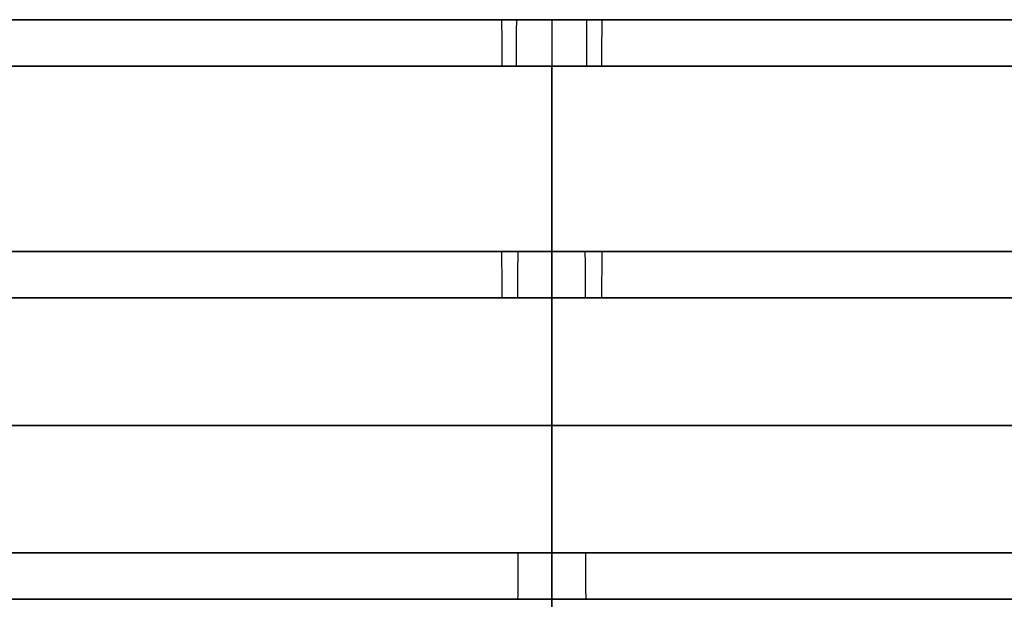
# Model space of a CAD drawing. Header units: centimetres. Extents: x -10 to 8.9, y -34.1 to -8.
# Tile 253 of 256: x 5.221 to 5.645, y -8.255 to -8.005. Entities that reach past the tile are written whole.
import ezdxf

# ---------------------------------------------------------------- set-up
doc = ezdxf.new("R2010")
doc.units = ezdxf.units.CM
doc.layers.add('Default', color=7, linetype='Continuous', true_color=0x000000)

msp = doc.modelspace()

# ---------------------------------------------------------------- linework, layer by layer
at = {"layer": 'Default'}
for p, q in [((5.45, -8.005, 1.415), (5.45, -9.635, 1.415)), ((5.45, -8.005, 1.415), (5.45, -8.005, 1.67)), ((5.45, -8.005, 5.23), (5.45, -8.005, 5.485)), ((5.45, -8.005, 5.485), (5.45, -9.635, 5.485)), ((5.45, -8.005, 1.67), (5.45, -9.585, 1.67)), ((5.45, -8.005, 5.23), (5.45, -9.585, 5.23)), ((5.45, -8.005, -0.005), (5.45, -8.005, 0.205)), ((5.45, -8.005, 6.695), (5.45, -8.005, 6.905)), ((5.45, -8.485, 6.675), (5.45, -8.025, 6.675)), ((5.45, -8.685, -0.025), (5.45, -8.025, -0.025)), ((5.45, -8.685, 6.925), (5.45, -8.025, 6.925)), ((5.45, -8.485, 0.225), (5.45, -8.025, 0.225)), ((5.45, -8.105, 1.02), (5.45, -8.105, 1.38)), ((5.45, -8.105, 5.52), (5.45, -8.105, 5.88))]:
    msp.add_line(p, q, dxfattribs=at)
at = {"layer": 'Default', "extrusion": (0, 1, 0)}
for centre, radius, start, end in [((-5.45, 3.45, -8.005), 3.455, 0, 180), ((-5.45, 3.45, -8.005), 3.455, 180, 0), ((-5.45, 3.45, -8.005), 3.455, 180, 0), ((-5.45, 3.45, -8.005), 3.245, 0, 180), ((-5.45, 3.45, -8.005), 2.035, 0, 180), ((-5.45, 3.45, -8.025), 3.475, 0, 180), ((-5.45, 3.45, -8.025), 3.475, 180, 0), ((-5.45, 3.45, -8.105), 2.43, 270, 90), ((-5.45, 3.45, -8.105), 2.07, 270, 90), ((-5.45, 3.45, -8.105), 2.07, 90, 270), ((-5.45, 3.45, -8.105), 2.43, 90, 270), ((-5.45, 3.45, -8.125), 2.45, 270, 90), ((-5.45, 3.45, -8.125), 2.45, 90, 270), ((-5.45, 3.45, -8.18), 2.05, 270, 90), ((-5.45, 3.45, -8.18), 2.05, 90, 270), ((-5.45, 3.45, -8.235), 2.05, 270, 90), ((-5.45, 3.45, -8.235), 2.05, 90, 270), ((-5.45, 3.45, -8.255), 3.225, 0, 180), ((-5.45, 3.45, -8.255), 3.225, 180, 0), ((-5.45, 3.45, -8.255), 2.07, 270, 90), ((-5.45, 3.45, -8.255), 2.255, 90, 270), ((-5.45, 3.45, -8.255), 2.07, 90, 270)]:
    msp.add_arc(centre, radius, start, end, dxfattribs=at)
at = {"layer": 'Default', "extrusion": (0, -1, 0)}
for centre, radius, start, end in [((5.45, 3.45, 8.005), 3.245, 180, 0), ((5.45, 3.45, 8.005), 2.035, 180, 0), ((5.45, 3.45, 8.005), 1.78, 180, 0), ((5.45, 3.45, 8.005), 1.78, 0, 180), ((5.45, 3.45, 8.025), 3.225, 0, 180), ((5.45, 3.45, 8.025), 3.225, 180, 0), ((5.45, 3.45, 8.105), 2.07, 90, 270), ((5.45, 3.45, 8.125), 2.05, 90, 270), ((5.45, 3.45, 8.125), 2.05, 270, 90), ((5.45, 3.45, 8.255), 2.255, 90, 270), ((5.45, 3.45, 8.255), 2.07, 90, 270), ((5.45, 3.45, 8.255), 2.07, 270, 90)]:
    msp.add_arc(centre, radius, start, end, dxfattribs=at)
at = {"layer": 'Default', "extrusion": (0.999978, 0, -0.006674)}
msp.add_arc((-8.025, 0.2413, 5.42685), 0.02, 0, 90, dxfattribs=at)
at = {"layer": 'Default', "extrusion": (-0.99999, 0, -0.00436)}
msp.add_arc((8.025, 6.8812, -5.46499), 0.02, 90, 180, dxfattribs=at)
at = {"layer": 'Default', "extrusion": (0.99999, 0, 0.00436)}
msp.add_arc((-8.025, -0.0288, 5.46499), 0.02, 270, 0, dxfattribs=at)
at = {"layer": 'Default', "extrusion": (-0.999978, 0, 0.006674)}
msp.add_arc((8.025, 6.7313, -5.42685), 0.02, 180, 270, dxfattribs=at)
at = {"layer": 'Default', "extrusion": (0.999945, 0, -0.010499)}
msp.add_arc((-8.125, 1.43703, 5.41348), 0.02, 360, 90, dxfattribs=at)
at = {"layer": 'Default', "extrusion": (0.999982, 0, -0.005946)}
msp.add_arc((-8.125, 1.05235, 5.42939), 0.02, 270, 0, dxfattribs=at)
at = {"layer": 'Default', "extrusion": (1, 0, 0)}
for centre, start, end in [((-8.125, 5.52, 5.45), 270, 0), ((-8.125, 1.38, 5.45), 0, 90), ((-8.125, 5.88, 5.45), 360, 90), ((-8.125, 1.02, 5.45), 270, 0), ((-8.235, 5.52, 5.45), 180, 270), ((-8.235, 1.38, 5.45), 90, 180)]:
    msp.add_arc(centre, 0.02, start, end, dxfattribs=at)
at = {"layer": 'Default', "extrusion": (-0.999982, 0, 0.005946)}
msp.add_arc((8.125, 5.91235, -5.42939), 0.02, 90, 180, dxfattribs=at)
at = {"layer": 'Default', "extrusion": (-0.999945, 0, 0.010499)}
msp.add_arc((8.125, 5.57703, -5.41348), 0.02, 180, 270, dxfattribs=at)
at = {"layer": 'Default', "extrusion": (0.999975, 0, -0.007106)}
msp.add_arc((-8.235, 1.41864, 5.42535), 0.02, 90, 180, dxfattribs=at)
at = {"layer": 'Default', "extrusion": (-0.999975, 0, 0.007106)}
msp.add_arc((8.235, 5.55864, -5.42535), 0.02, 270, 0, dxfattribs=at)
at = {"layer": 'Default', "extrusion": (-1, 0, 0)}
msp.add_arc((8.275, 1.195, -5.45), 0.02, 180, 270, dxfattribs=at)
at = {"layer": 'Default'}
for points in [[(5.45, -8.125, 5.5), (5.45, -8.18, 5.5), (5.45, -8.235, 5.5)], [(5.45, -8.235, 1.4), (5.45, -8.18, 1.4), (5.45, -8.125, 1.4)], [(5.45, -8.485, 1), (5.45, -8.305, 1), (5.45, -8.125, 1)], [(5.45, -8.125, 5.9), (5.45, -8.305, 5.9), (5.45, -8.485, 5.9)]]:
    msp.add_open_spline(points, degree=2, dxfattribs=at)

doc.saveas('drawing.dxf')
